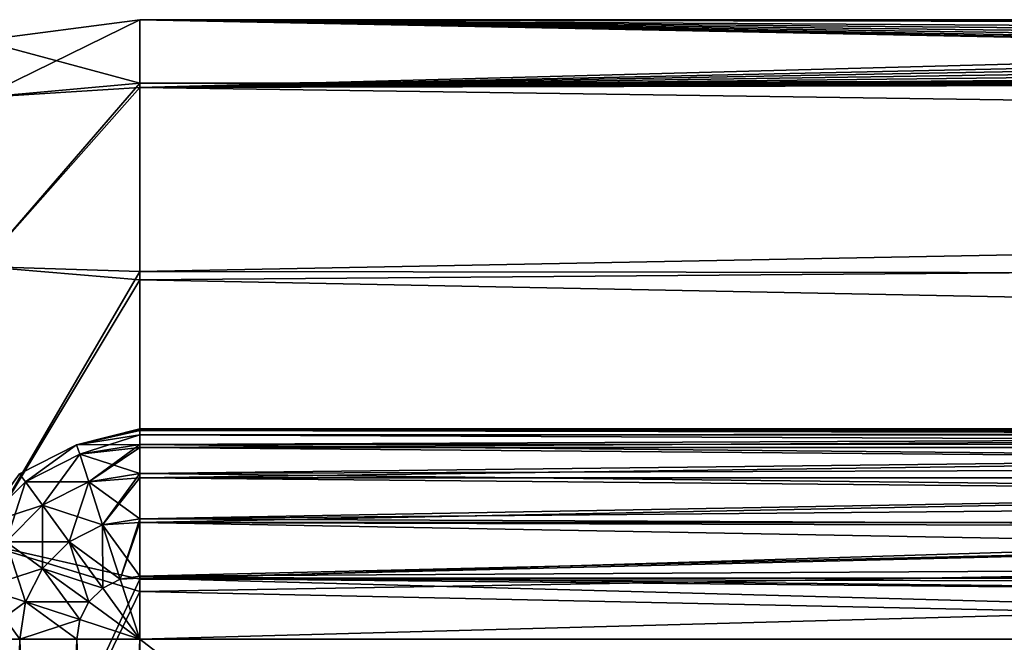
# Model space of a CAD drawing. Header units: millimetres. Extents: x -143 to 143, y -35 to 35.
# Tile 46 of 256: x -141.04 to -136.22, y 17.46 to 20.5. Entities that reach past the tile are written whole.
import ezdxf

# ---------------------------------------------------------------- set-up
doc = ezdxf.new("R2010")
doc.units = ezdxf.units.MM
doc.header["$LTSCALE"] = 65.185185
for name, color, linetype in [('1792', 7, 'CONTINUOUS'), ('1800', 7, 'CONTINUOUS'), ('2051', 7, 'CONTINUOUS'), ('2052', 7, 'CONTINUOUS'), ('2053', 7, 'CONTINUOUS'), ('2086', 7, 'CONTINUOUS'), ('2090', 7, 'CONTINUOUS'), ('2178', 7, 'CONTINUOUS'), ('2179', 7, 'CONTINUOUS'), ('2180', 7, 'CONTINUOUS'), ('2181', 7, 'CONTINUOUS'), ('2184', 7, 'CONTINUOUS'), ('2188', 7, 'CONTINUOUS'), ('2190', 7, 'CONTINUOUS')]:
    doc.layers.add(name, color=color, linetype=linetype)

msp = doc.modelspace()

# ---------------------------------------------------------------- linework, layer by layer
at = {"layer": '1792', "linetype": 'CONTINUOUS'}
for points in [[(-140.45, 20.4999, 0.0589), (-140.45, 20.4997, 0.1177), (-128.95, 20.5), (-140.45, 20.4999, 0.0589)], [(-128.95, 20.5), (-140.45, 20.4997, 0.1177), (-128.8317, 20.4801, 0.9021), (-128.95, 20.5)], [(-140.45, 20.5), (-140.45, 20.4999, 0.0589), (-128.95, 20.5), (-140.45, 20.5)], [(-140.45, 20.4997, 0.1177), (-140.45, 20.169, 3.6692), (-128.8317, 20.4801, 0.9021), (-140.45, 20.4997, 0.1177)], [(-128.8317, 20.4801, 0.9021), (-140.45, 20.169, 3.6692), (-128.4857, 20.4259, 1.7419), (-128.8317, 20.4801, 0.9021)], [(-128.4857, 20.4259, 1.7419), (-140.45, 20.169, 3.6692), (-128.2324, 20.3898, 2.1232), (-128.4857, 20.4259, 1.7419)], [(-128.2324, 20.3898, 2.1232), (-140.45, 20.169, 3.6692), (-127.9295, 20.3506, 2.4702), (-128.2324, 20.3898, 2.1232)], [(-127.9295, 20.3506, 2.4702), (-140.45, 20.169, 3.6692), (-127.5827, 20.3113, 2.7751), (-127.9295, 20.3506, 2.4702)], [(-127.5827, 20.3113, 2.7751), (-140.45, 20.169, 3.6692), (-127.1995, 20.2746, 3.0314), (-127.5827, 20.3113, 2.7751)], [(-127.1995, 20.2746, 3.0314), (-140.45, 20.169, 3.6692), (-126.7877, 20.2433, 3.2343), (-127.1995, 20.2746, 3.0314)], [(-126.7877, 20.2433, 3.2343), (-140.45, 20.169, 3.6692), (-126.3535, 20.2192, 3.3814), (-126.7877, 20.2433, 3.2343)], [(-126.3535, 20.2192, 3.3814), (-140.45, 20.169, 3.6692), (-125.45, 20.199, 3.5), (-126.3535, 20.2192, 3.3814)], [(-125.45, 20.199, 3.5), (-140.45, 20.169, 3.6692), (-98.321, 19.5663, 6.1162), (-125.45, 20.199, 3.5)], [(-140.45, 20.169, 3.6692), (-140.45, 19.2277, 7.1097), (-98.321, 19.5663, 6.1162), (-140.45, 20.169, 3.6692)], [(-98.321, 19.5663, 6.1162), (-140.45, 19.2277, 7.1097), (-98.889, 18.4104, 9.0171), (-98.321, 19.5663, 6.1162)], [(-140.45, 19.2277, 7.1097), (-140.45, 17.7043, 10.3348), (-98.889, 18.4104, 9.0171), (-140.45, 19.2277, 7.1097)], [(-98.889, 18.4104, 9.0171), (-140.45, 17.7043, 10.3348), (-99.4889, 16.8233, 11.7144), (-98.889, 18.4104, 9.0171)], [(-140.45, 17.7043, 10.3348), (-140.45, 15.6449, 13.2472), (-99.4889, 16.8233, 11.7144), (-140.45, 17.7043, 10.3348)]]:
    msp.add_3dface(points, dxfattribs=at)
at = {"layer": '1800', "linetype": 'CONTINUOUS'}
for points in [[(-140.45, 20.5), (-128.95, 20.5), (-128.8317, 20.4801, -0.9021), (-140.45, 20.5)], [(-126.3535, 20.2192, -3.3814), (-140.45, 20.5), (-126.7876, 20.2433, -3.2343), (-126.3535, 20.2192, -3.3814)], [(-140.45, 20.5), (-126.3535, 20.2192, -3.3814), (-140.45, 20.1897, -3.5533), (-140.45, 20.5)], [(-126.7876, 20.2433, -3.2343), (-140.45, 20.5), (-127.1995, 20.2746, -3.0314), (-126.7876, 20.2433, -3.2343)], [(-127.1995, 20.2746, -3.0314), (-140.45, 20.5), (-127.5827, 20.3113, -2.7752), (-127.1995, 20.2746, -3.0314)], [(-127.5827, 20.3113, -2.7752), (-140.45, 20.5), (-127.9295, 20.3506, -2.4703), (-127.5827, 20.3113, -2.7752)], [(-127.9295, 20.3506, -2.4703), (-140.45, 20.5), (-128.2324, 20.3897, -2.1233), (-127.9295, 20.3506, -2.4703)], [(-128.2324, 20.3897, -2.1233), (-140.45, 20.5), (-128.4857, 20.4259, -1.742), (-128.2324, 20.3897, -2.1233)], [(-128.4857, 20.4259, -1.742), (-140.45, 20.5), (-128.8317, 20.4801, -0.9021), (-128.4857, 20.4259, -1.742)], [(-126.3535, 20.2192, -3.3814), (-125.45, 20.199, -3.5), (-140.45, 20.1897, -3.5533), (-126.3535, 20.2192, -3.3814)], [(-125.45, 20.199, -3.5), (-93.65, 20.1605, -3.7152), (-140.45, 20.1897, -3.5533), (-125.45, 20.199, -3.5)], [(-140.45, 20.1897, -3.5533), (-93.65, 20.1605, -3.7152), (-140.45, 19.2682, -6.9991), (-140.45, 20.1897, -3.5533)], [(-93.65, 20.1605, -3.7152), (-93.65, 19.2123, -7.1509), (-140.45, 19.2682, -6.9991), (-93.65, 20.1605, -3.7152)], [(-140.45, 19.2682, -6.9991), (-93.65, 19.2123, -7.1509), (-140.45, 17.7633, -10.233), (-140.45, 19.2682, -6.9991)], [(-93.65, 19.2123, -7.1509), (-93.65, 17.6834, -10.3705), (-140.45, 17.7633, -10.233), (-93.65, 19.2123, -7.1509)], [(-140.45, 17.7633, -10.233), (-93.65, 17.6834, -10.3705), (-140.45, 15.7207, -13.1571), (-140.45, 17.7633, -10.233)], [(-93.65, 17.6834, -10.3705), (-93.65, 15.62, -13.2765), (-140.45, 15.7207, -13.1571), (-93.65, 17.6834, -10.3705)]]:
    msp.add_3dface(points, dxfattribs=at)
at = {"layer": '2051', "linetype": 'CONTINUOUS'}
for points in [[(-140.45, 18.4999, 0.0589), (-140.759, 18.4209, 1.0543), (-140.45, 18.5), (-140.45, 18.4999, 0.0589)], [(-140.45, 18.5), (-140.759, 18.4209, 1.0543), (-140.45, 18.4924, -0.5288), (-140.45, 18.5)], [(-140.45, 18.4996, 0.1177), (-140.759, 18.4209, 1.0543), (-140.45, 18.4999, 0.0589), (-140.45, 18.4996, 0.1177)], [(-140.45, 18.4907, 0.5876), (-140.759, 18.4209, 1.0543), (-140.45, 18.4996, 0.1177), (-140.45, 18.4907, 0.5876)], [(-140.45, 18.4924, -0.5288), (-140.759, 18.4209, 1.0543), (-140.45, 18.4698, -1.0571), (-140.45, 18.4924, -0.5288)], [(-140.45, 18.4698, 1.0571), (-140.759, 18.4209, 1.0543), (-140.45, 18.4907, 0.5876), (-140.45, 18.4698, 1.0571)], [(-140.45, 18.4698, -1.0571), (-140.759, 18.4209, 1.0543), (-140.759, 18.4209, -1.0543), (-140.45, 18.4698, -1.0571)], [(-140.759, 18.4209, 1.0543), (-141.0378, 18.2791, 1.0462), (-140.759, 18.4209, -1.0543), (-140.759, 18.4209, 1.0543)], [(-140.759, 18.4209, -1.0543), (-141.0378, 18.2791, 1.0462), (-141.0378, 18.2791, -1.0462), (-140.759, 18.4209, -1.0543)]]:
    msp.add_3dface(points, dxfattribs=at)
at = {"layer": '2052', "linetype": 'CONTINUOUS'}
for points in [[(-140.759, 18.4209, 1.0543), (-140.45, 18.4698, 1.0571), (-140.7439, 18.3759, 1.309), (-140.759, 18.4209, 1.0543)], [(-140.7439, 18.3759, 1.309), (-140.45, 18.4698, 1.0571), (-140.45, 18.4225, 1.309), (-140.7439, 18.3759, 1.309)], [(-141.0378, 18.2791, 1.0462), (-140.759, 18.4209, 1.0543), (-141.009, 18.2408, 1.309), (-141.0378, 18.2791, 1.0462)], [(-141.009, 18.2408, 1.309), (-140.759, 18.4209, 1.0543), (-140.7439, 18.3759, 1.309), (-141.009, 18.2408, 1.309)], [(-140.7439, 18.3759, 1.309), (-140.45, 18.4225, 1.309), (-140.6999, 18.2407, 1.588), (-140.7439, 18.3759, 1.309)], [(-140.6999, 18.2407, 1.588), (-140.45, 18.4225, 1.309), (-140.45, 18.4073, 1.3522), (-140.6999, 18.2407, 1.588)], [(-140.45, 18.2802, 1.588), (-140.6999, 18.2407, 1.588), (-140.45, 18.4073, 1.3522), (-140.45, 18.2802, 1.588)], [(-141.009, 18.2408, 1.309), (-140.7439, 18.3759, 1.309), (-140.9254, 18.1258, 1.588), (-141.009, 18.2408, 1.309)], [(-140.9254, 18.1258, 1.588), (-140.7439, 18.3759, 1.309), (-140.6999, 18.2407, 1.588), (-140.9254, 18.1258, 1.588)], [(-141.2194, 18.0304, 1.309), (-141.0378, 18.2791, 1.0462), (-141.009, 18.2408, 1.309), (-141.2194, 18.0304, 1.309)], [(-140.6999, 18.2407, 1.588), (-140.45, 18.2802, 1.588), (-140.6315, 18.0299, 1.8094), (-140.6999, 18.2407, 1.588)], [(-140.6315, 18.0299, 1.8094), (-140.45, 18.2802, 1.588), (-140.45, 18.2598, 1.6152), (-140.6315, 18.0299, 1.8094)], [(-141.2194, 18.0304, 1.309), (-141.009, 18.2408, 1.309), (-141.1044, 17.9468, 1.588), (-141.2194, 18.0304, 1.309)], [(-141.1044, 17.9468, 1.588), (-141.009, 18.2408, 1.309), (-140.9254, 18.1258, 1.588), (-141.1044, 17.9468, 1.588)], [(-140.9254, 18.1258, 1.588), (-140.6999, 18.2407, 1.588), (-140.7952, 17.9465, 1.8094), (-140.9254, 18.1258, 1.588)], [(-140.7952, 17.9465, 1.8094), (-140.6999, 18.2407, 1.588), (-140.6315, 18.0299, 1.8094), (-140.7952, 17.9465, 1.8094)], [(-140.45, 18.0587, 1.8094), (-140.6315, 18.0299, 1.8094), (-140.45, 18.2598, 1.6152), (-140.45, 18.0587, 1.8094)], [(-141.1044, 17.9468, 1.588), (-140.9254, 18.1258, 1.588), (-140.9251, 17.8166, 1.8094), (-141.1044, 17.9468, 1.588)], [(-140.9251, 17.8166, 1.8094), (-140.9254, 18.1258, 1.588), (-140.7952, 17.9465, 1.8094), (-140.9251, 17.8166, 1.8094)], [(-140.7952, 17.9465, 1.8094), (-140.6315, 18.0299, 1.8094), (-140.6311, 17.7207, 1.9513), (-140.7952, 17.9465, 1.8094)], [(-140.6315, 18.0299, 1.8094), (-140.45, 18.0587, 1.8094), (-140.5452, 17.7644, 1.9513), (-140.6315, 18.0299, 1.8094)], [(-140.6311, 17.7207, 1.9513), (-140.6315, 18.0299, 1.8094), (-140.5452, 17.7644, 1.9513), (-140.6311, 17.7207, 1.9513)], [(-140.5452, 17.7644, 1.9513), (-140.45, 18.0587, 1.8094), (-140.45, 18.0405, 1.8222), (-140.5452, 17.7644, 1.9513)], [(-140.45, 17.7795, 1.9513), (-140.5452, 17.7644, 1.9513), (-140.45, 18.0405, 1.8222), (-140.45, 17.7795, 1.9513)], [(-141.2192, 17.7213, 1.588), (-141.1044, 17.9468, 1.588), (-141.0085, 17.6529, 1.8094), (-141.2192, 17.7213, 1.588)], [(-141.0085, 17.6529, 1.8094), (-141.1044, 17.9468, 1.588), (-140.9251, 17.8166, 1.8094), (-141.0085, 17.6529, 1.8094)], [(-140.9251, 17.8166, 1.8094), (-140.7952, 17.9465, 1.8094), (-140.6993, 17.6525, 1.9513), (-140.9251, 17.8166, 1.8094)], [(-140.6993, 17.6525, 1.9513), (-140.7952, 17.9465, 1.8094), (-140.6311, 17.7207, 1.9513), (-140.6993, 17.6525, 1.9513)], [(-141.0085, 17.6529, 1.8094), (-140.9251, 17.8166, 1.8094), (-140.743, 17.5666, 1.9513), (-141.0085, 17.6529, 1.8094)], [(-140.743, 17.5666, 1.9513), (-140.9251, 17.8166, 1.8094), (-140.6993, 17.6525, 1.9513), (-140.743, 17.5666, 1.9513)], [(-140.5452, 17.7644, 1.9513), (-140.45, 17.7795, 1.9513), (-140.45, 17.4714, 2), (-140.5452, 17.7644, 1.9513)], [(-140.45, 17.4714, 2), (-140.45, 17.7795, 1.9513), (-140.45, 17.7695, 1.9545), (-140.45, 17.4714, 2)], [(-140.6311, 17.7207, 1.9513), (-140.5452, 17.7644, 1.9513), (-140.45, 17.4714, 2), (-140.6311, 17.7207, 1.9513)], [(-141.2588, 17.4714, 1.588), (-141.2192, 17.7213, 1.588), (-141.0373, 17.4714, 1.8094), (-141.2588, 17.4714, 1.588)], [(-141.0373, 17.4714, 1.8094), (-141.2192, 17.7213, 1.588), (-141.0085, 17.6529, 1.8094), (-141.0373, 17.4714, 1.8094)], [(-140.6993, 17.6525, 1.9513), (-140.6311, 17.7207, 1.9513), (-140.45, 17.4714, 2), (-140.6993, 17.6525, 1.9513)], [(-141.0373, 17.4714, 1.8094), (-141.0085, 17.6529, 1.8094), (-140.7581, 17.4714, 1.9513), (-141.0373, 17.4714, 1.8094)], [(-140.7581, 17.4714, 1.9513), (-141.0085, 17.6529, 1.8094), (-140.743, 17.5666, 1.9513), (-140.7581, 17.4714, 1.9513)], [(-140.743, 17.5666, 1.9513), (-140.6993, 17.6525, 1.9513), (-140.45, 17.4714, 2), (-140.743, 17.5666, 1.9513)], [(-140.7581, 17.4714, 1.9513), (-140.743, 17.5666, 1.9513), (-140.45, 17.4714, 2), (-140.7581, 17.4714, 1.9513)]]:
    msp.add_3dface(points, dxfattribs=at)
at = {"layer": '2053', "linetype": 'CONTINUOUS'}
for points in [[(-141.2588, 17.4714, 1.588), (-141.0373, 17.4714, 1.8094), (-141.2588, 9, 1.588), (-141.2588, 17.4714, 1.588)], [(-141.2588, 9, 1.588), (-141.0373, 17.4714, 1.8094), (-141.0373, 9, 1.8094), (-141.2588, 9, 1.588)], [(-141.0373, 17.4714, 1.8094), (-140.7581, 17.4714, 1.9513), (-141.0373, 9, 1.8094), (-141.0373, 17.4714, 1.8094)], [(-141.0373, 9, 1.8094), (-140.7581, 17.4714, 1.9513), (-140.7581, 9, 1.9513), (-141.0373, 9, 1.8094)], [(-140.7581, 17.4714, 1.9513), (-140.45, 17.4714, 2), (-140.7581, 9, 1.9513), (-140.7581, 17.4714, 1.9513)], [(-140.7581, 9, 1.9513), (-140.45, 17.4714, 2), (-140.45, 9, 2), (-140.7581, 9, 1.9513)]]:
    msp.add_3dface(points, dxfattribs=at)
at = {"layer": '2086', "linetype": 'CONTINUOUS'}
for points in [[(-140.45, 18.4999, 0.0589), (-140.45, 18.5), (-128.9188, 18.4941, 0.4664), (-140.45, 18.4999, 0.0589)], [(-140.45, 18.5), (-140.45, 18.4924, -0.5288), (-128.95, 18.5), (-140.45, 18.5)], [(-128.9188, 18.4941, 0.4664), (-140.45, 18.5), (-128.95, 18.5), (-128.9188, 18.4941, 0.4664)], [(-128.95, 18.5), (-140.45, 18.4924, -0.5288), (-128.9188, 18.4941, -0.4664), (-128.95, 18.5)], [(-140.45, 18.4996, 0.1177), (-140.45, 18.4999, 0.0589), (-128.9188, 18.4941, 0.4664), (-140.45, 18.4996, 0.1177)], [(-140.45, 18.4907, 0.5876), (-140.45, 18.4996, 0.1177), (-128.9188, 18.4941, 0.4664), (-140.45, 18.4907, 0.5876)], [(-128.8255, 18.4769, 0.9251), (-140.45, 18.4907, 0.5876), (-128.9188, 18.4941, 0.4664), (-128.8255, 18.4769, 0.9251)], [(-128.9188, 18.4941, -0.4664), (-140.45, 18.4924, -0.5288), (-128.8255, 18.4769, -0.9251), (-128.9188, 18.4941, -0.4664)], [(-140.45, 18.4924, -0.5288), (-140.45, 18.4698, -1.0571), (-128.8255, 18.4769, -0.9251), (-140.45, 18.4924, -0.5288)], [(-140.45, 18.4698, 1.0571), (-140.45, 18.4907, 0.5876), (-129.45, 18.4698, 1.0571), (-140.45, 18.4698, 1.0571)], [(-129.45, 18.4698, 1.0571), (-140.45, 18.4907, 0.5876), (-128.8255, 18.4769, 0.9251), (-129.45, 18.4698, 1.0571)], [(-140.45, 18.4698, -1.0571), (-129.45, 18.4698, -1.0571), (-128.8255, 18.4769, -0.9251), (-140.45, 18.4698, -1.0571)]]:
    msp.add_3dface(points, dxfattribs=at)
at = {"layer": '2090', "linetype": 'CONTINUOUS'}
for points in [[(-129.45, 9, -2), (-129.45, 17.4714, -2), (-140.45, 17.4714, -2), (-129.45, 9, -2)], [(-140.45, 9, -2), (-129.45, 9, -2), (-140.45, 17.4714, -2), (-140.45, 9, -2)]]:
    msp.add_3dface(points, dxfattribs=at)
at = {"layer": '2178', "linetype": 'CONTINUOUS'}
for points in [[(-141.2588, 9, -1.588), (-141.0373, 9, -1.8094), (-141.2588, 17.4714, -1.588), (-141.2588, 9, -1.588)], [(-141.2588, 17.4714, -1.588), (-141.0373, 9, -1.8094), (-141.0373, 17.4714, -1.8094), (-141.2588, 17.4714, -1.588)], [(-141.0373, 9, -1.8094), (-140.7581, 9, -1.9513), (-141.0373, 17.4714, -1.8094), (-141.0373, 9, -1.8094)], [(-141.0373, 17.4714, -1.8094), (-140.7581, 9, -1.9513), (-140.7581, 17.4714, -1.9513), (-141.0373, 17.4714, -1.8094)], [(-140.45, 9, -2), (-140.45, 17.4714, -2), (-140.7581, 17.4714, -1.9513), (-140.45, 9, -2)], [(-140.7581, 9, -1.9513), (-140.45, 9, -2), (-140.7581, 17.4714, -1.9513), (-140.7581, 9, -1.9513)]]:
    msp.add_3dface(points, dxfattribs=at)
at = {"layer": '2179', "linetype": 'CONTINUOUS'}
for points in [[(-140.45, 18.4698, -1.0571), (-140.759, 18.4209, -1.0543), (-140.45, 18.4225, -1.309), (-140.45, 18.4698, -1.0571)], [(-140.759, 18.4209, -1.0543), (-141.0378, 18.2791, -1.0462), (-141.009, 18.2408, -1.309), (-140.759, 18.4209, -1.0543)], [(-140.7439, 18.3759, -1.309), (-140.759, 18.4209, -1.0543), (-141.009, 18.2408, -1.309), (-140.7439, 18.3759, -1.309)], [(-140.45, 18.4225, -1.309), (-140.759, 18.4209, -1.0543), (-140.7439, 18.3759, -1.309), (-140.45, 18.4225, -1.309)], [(-140.45, 18.4225, -1.309), (-140.7439, 18.3759, -1.309), (-140.45, 18.4073, -1.3522), (-140.45, 18.4225, -1.309)], [(-140.45, 18.4073, -1.3522), (-140.7439, 18.3759, -1.309), (-140.45, 18.2802, -1.588), (-140.45, 18.4073, -1.3522)], [(-140.7439, 18.3759, -1.309), (-141.009, 18.2408, -1.309), (-140.6999, 18.2407, -1.588), (-140.7439, 18.3759, -1.309)], [(-140.45, 18.2802, -1.588), (-140.7439, 18.3759, -1.309), (-140.6999, 18.2407, -1.588), (-140.45, 18.2802, -1.588)], [(-141.009, 18.2408, -1.309), (-141.0378, 18.2791, -1.0462), (-141.2194, 18.0304, -1.309), (-141.009, 18.2408, -1.309)], [(-140.45, 18.2802, -1.588), (-140.6999, 18.2407, -1.588), (-140.45, 18.2598, -1.6152), (-140.45, 18.2802, -1.588)], [(-141.009, 18.2408, -1.309), (-141.2194, 18.0304, -1.309), (-140.9254, 18.1258, -1.588), (-141.009, 18.2408, -1.309)], [(-140.6999, 18.2407, -1.588), (-141.009, 18.2408, -1.309), (-140.9254, 18.1258, -1.588), (-140.6999, 18.2407, -1.588)], [(-140.6999, 18.2407, -1.588), (-140.9254, 18.1258, -1.588), (-140.6315, 18.0299, -1.8094), (-140.6999, 18.2407, -1.588)], [(-140.45, 18.2598, -1.6152), (-140.6999, 18.2407, -1.588), (-140.45, 18.0587, -1.8094), (-140.45, 18.2598, -1.6152)], [(-140.45, 18.0587, -1.8094), (-140.6999, 18.2407, -1.588), (-140.6315, 18.0299, -1.8094), (-140.45, 18.0587, -1.8094)], [(-140.9254, 18.1258, -1.588), (-141.2194, 18.0304, -1.309), (-141.1044, 17.9468, -1.588), (-140.9254, 18.1258, -1.588)], [(-140.9254, 18.1258, -1.588), (-141.1044, 17.9468, -1.588), (-140.7952, 17.9465, -1.8094), (-140.9254, 18.1258, -1.588)], [(-140.6315, 18.0299, -1.8094), (-140.9254, 18.1258, -1.588), (-140.7952, 17.9465, -1.8094), (-140.6315, 18.0299, -1.8094)], [(-140.6315, 18.0299, -1.8094), (-140.7952, 17.9465, -1.8094), (-140.5452, 17.7644, -1.9513), (-140.6315, 18.0299, -1.8094)], [(-140.45, 18.0587, -1.8094), (-140.6315, 18.0299, -1.8094), (-140.45, 18.0405, -1.8222), (-140.45, 18.0587, -1.8094)], [(-140.45, 18.0405, -1.8222), (-140.6315, 18.0299, -1.8094), (-140.45, 17.7795, -1.9513), (-140.45, 18.0405, -1.8222)], [(-140.45, 17.7795, -1.9513), (-140.6315, 18.0299, -1.8094), (-140.5452, 17.7644, -1.9513), (-140.45, 17.7795, -1.9513)], [(-141.1044, 17.9468, -1.588), (-141.2192, 17.7213, -1.588), (-140.9251, 17.8166, -1.8094), (-141.1044, 17.9468, -1.588)], [(-140.7952, 17.9465, -1.8094), (-141.1044, 17.9468, -1.588), (-140.9251, 17.8166, -1.8094), (-140.7952, 17.9465, -1.8094)], [(-140.7952, 17.9465, -1.8094), (-140.9251, 17.8166, -1.8094), (-140.6311, 17.7207, -1.9513), (-140.7952, 17.9465, -1.8094)], [(-140.5452, 17.7644, -1.9513), (-140.7952, 17.9465, -1.8094), (-140.6311, 17.7207, -1.9513), (-140.5452, 17.7644, -1.9513)], [(-140.9251, 17.8166, -1.8094), (-141.2192, 17.7213, -1.588), (-141.0085, 17.6529, -1.8094), (-140.9251, 17.8166, -1.8094)], [(-140.9251, 17.8166, -1.8094), (-141.0085, 17.6529, -1.8094), (-140.6993, 17.6525, -1.9513), (-140.9251, 17.8166, -1.8094)], [(-140.6311, 17.7207, -1.9513), (-140.9251, 17.8166, -1.8094), (-140.6993, 17.6525, -1.9513), (-140.6311, 17.7207, -1.9513)], [(-140.45, 17.7795, -1.9513), (-140.5452, 17.7644, -1.9513), (-140.45, 17.7695, -1.9545), (-140.45, 17.7795, -1.9513)], [(-140.45, 17.4714, -2), (-140.5452, 17.7644, -1.9513), (-140.6311, 17.7207, -1.9513), (-140.45, 17.4714, -2)], [(-140.5452, 17.7644, -1.9513), (-140.45, 17.4714, -2), (-140.45, 17.7695, -1.9545), (-140.5452, 17.7644, -1.9513)], [(-141.2192, 17.7213, -1.588), (-141.2588, 17.4714, -1.588), (-141.0085, 17.6529, -1.8094), (-141.2192, 17.7213, -1.588)], [(-140.45, 17.4714, -2), (-140.6311, 17.7207, -1.9513), (-140.6993, 17.6525, -1.9513), (-140.45, 17.4714, -2)], [(-141.2588, 17.4714, -1.588), (-141.0373, 17.4714, -1.8094), (-141.0085, 17.6529, -1.8094), (-141.2588, 17.4714, -1.588)], [(-141.0085, 17.6529, -1.8094), (-141.0373, 17.4714, -1.8094), (-140.743, 17.5666, -1.9513), (-141.0085, 17.6529, -1.8094)], [(-140.6993, 17.6525, -1.9513), (-141.0085, 17.6529, -1.8094), (-140.743, 17.5666, -1.9513), (-140.6993, 17.6525, -1.9513)], [(-140.45, 17.4714, -2), (-140.6993, 17.6525, -1.9513), (-140.743, 17.5666, -1.9513), (-140.45, 17.4714, -2)], [(-141.0373, 17.4714, -1.8094), (-140.7581, 17.4714, -1.9513), (-140.743, 17.5666, -1.9513), (-141.0373, 17.4714, -1.8094)], [(-140.7581, 17.4714, -1.9513), (-140.45, 17.4714, -2), (-140.743, 17.5666, -1.9513), (-140.7581, 17.4714, -1.9513)]]:
    msp.add_3dface(points, dxfattribs=at)
at = {"layer": '2180', "linetype": 'CONTINUOUS'}
for points in [[(-129.45, 18.4698, -1.0571), (-140.45, 18.4698, -1.0571), (-140.45, 18.4225, -1.309), (-129.45, 18.4698, -1.0571)], [(-129.45, 18.4073, -1.3522), (-129.45, 18.4698, -1.0571), (-140.45, 18.4073, -1.3522), (-129.45, 18.4073, -1.3522)], [(-129.45, 18.4698, -1.0571), (-140.45, 18.4225, -1.309), (-140.45, 18.4073, -1.3522), (-129.45, 18.4698, -1.0571)], [(-129.45, 18.2598, -1.6152), (-129.45, 18.4073, -1.3522), (-140.45, 18.2598, -1.6152), (-129.45, 18.2598, -1.6152)], [(-129.45, 18.4073, -1.3522), (-140.45, 18.4073, -1.3522), (-140.45, 18.2802, -1.588), (-129.45, 18.4073, -1.3522)], [(-129.45, 18.4073, -1.3522), (-140.45, 18.2802, -1.588), (-140.45, 18.2598, -1.6152), (-129.45, 18.4073, -1.3522)], [(-129.45, 18.0405, -1.8222), (-129.45, 18.2598, -1.6152), (-140.45, 18.0405, -1.8222), (-129.45, 18.0405, -1.8222)], [(-129.45, 18.2598, -1.6152), (-140.45, 18.2598, -1.6152), (-140.45, 18.0587, -1.8094), (-129.45, 18.2598, -1.6152)], [(-129.45, 18.2598, -1.6152), (-140.45, 18.0587, -1.8094), (-140.45, 18.0405, -1.8222), (-129.45, 18.2598, -1.6152)], [(-129.45, 17.7695, -1.9545), (-129.45, 18.0405, -1.8222), (-140.45, 17.7695, -1.9545), (-129.45, 17.7695, -1.9545)], [(-129.45, 18.0405, -1.8222), (-140.45, 18.0405, -1.8222), (-140.45, 17.7795, -1.9513), (-129.45, 18.0405, -1.8222)], [(-129.45, 18.0405, -1.8222), (-140.45, 17.7795, -1.9513), (-140.45, 17.7695, -1.9545), (-129.45, 18.0405, -1.8222)], [(-129.45, 17.4714, -2), (-129.45, 17.7695, -1.9545), (-140.45, 17.4714, -2), (-129.45, 17.4714, -2)], [(-140.45, 17.4714, -2), (-129.45, 17.7695, -1.9545), (-140.45, 17.7695, -1.9545), (-140.45, 17.4714, -2)]]:
    msp.add_3dface(points, dxfattribs=at)
at = {"layer": '2181', "linetype": 'CONTINUOUS'}
for points in [[(-140.45, 18.4225, 1.309), (-140.45, 18.4698, 1.0571), (-129.45, 18.4238, 1.3048), (-140.45, 18.4225, 1.309)], [(-140.45, 18.4698, 1.0571), (-129.45, 18.4698, 1.0571), (-129.45, 18.4238, 1.3048), (-140.45, 18.4698, 1.0571)], [(-129.45, 18.3174, 1.5332), (-140.45, 18.4225, 1.309), (-129.45, 18.4238, 1.3048), (-129.45, 18.3174, 1.5332)], [(-140.45, 18.4073, 1.3522), (-140.45, 18.4225, 1.309), (-129.45, 18.3174, 1.5332), (-140.45, 18.4073, 1.3522)], [(-140.45, 18.2802, 1.588), (-140.45, 18.4073, 1.3522), (-129.45, 18.3174, 1.5332), (-140.45, 18.2802, 1.588)], [(-129.45, 18.1573, 1.7277), (-140.45, 18.2802, 1.588), (-129.45, 18.3174, 1.5332), (-129.45, 18.1573, 1.7277)], [(-140.45, 18.2598, 1.6152), (-140.45, 18.2802, 1.588), (-129.45, 18.1573, 1.7277), (-140.45, 18.2598, 1.6152)], [(-140.45, 18.0587, 1.8094), (-140.45, 18.2598, 1.6152), (-129.45, 18.1573, 1.7277), (-140.45, 18.0587, 1.8094)], [(-140.45, 18.0587, 1.8094), (-129.45, 18.1573, 1.7277), (-129.45, 18.0084, 1.8436), (-140.45, 18.0587, 1.8094)], [(-140.45, 18.0405, 1.8222), (-140.45, 18.0587, 1.8094), (-129.45, 18.0084, 1.8436), (-140.45, 18.0405, 1.8222)], [(-140.45, 17.7795, 1.9513), (-140.45, 18.0405, 1.8222), (-129.45, 17.8404, 1.9294), (-140.45, 17.7795, 1.9513)], [(-129.45, 17.8404, 1.9294), (-140.45, 18.0405, 1.8222), (-129.45, 18.0084, 1.8436), (-129.45, 17.8404, 1.9294)], [(-129.45, 17.6593, 1.9822), (-140.45, 17.7795, 1.9513), (-129.45, 17.8404, 1.9294), (-129.45, 17.6593, 1.9822)], [(-140.45, 17.7695, 1.9545), (-140.45, 17.7795, 1.9513), (-129.45, 17.6593, 1.9822), (-140.45, 17.7695, 1.9545)], [(-140.45, 17.4714, 2), (-140.45, 17.7695, 1.9545), (-129.45, 17.4714, 2), (-140.45, 17.4714, 2)], [(-129.45, 17.4714, 2), (-140.45, 17.7695, 1.9545), (-129.45, 17.6593, 1.9822), (-129.45, 17.4714, 2)]]:
    msp.add_3dface(points, dxfattribs=at)
at = {"layer": '2184', "linetype": 'CONTINUOUS'}
for points in [[(-140.45, 9, 2), (-140.45, 17.4714, 2), (-129.45, 17.4714, 2), (-140.45, 9, 2)], [(-129.45, 9, 2), (-140.45, 9, 2), (-129.45, 17.4714, 2), (-129.45, 9, 2)]]:
    msp.add_3dface(points, dxfattribs=at)
at = {"layer": '2188', "linetype": 'CONTINUOUS'}
for points in [[(-140.45, 20.5), (-140.45, 20.1897, -3.5533), (-141.2265, 20.3978), (-140.45, 20.5)], [(-141.2265, 20.3978), (-140.45, 20.1897, -3.5533), (-141.2265, 20.1196, -3.3574), (-141.2265, 20.3978)], [(-140.45, 20.1897, -3.5533), (-140.45, 19.2682, -6.9991), (-141.2265, 19.2926, -6.6231), (-140.45, 20.1897, -3.5533)], [(-141.2265, 20.1196, -3.3574), (-140.45, 20.1897, -3.5533), (-141.2265, 19.2926, -6.6231), (-141.2265, 20.1196, -3.3574)], [(-141.2265, 19.2926, -6.6231), (-140.45, 19.2682, -6.9991), (-141.2265, 17.9393, -9.7083), (-141.2265, 19.2926, -6.6231)], [(-140.45, 19.2682, -6.9991), (-140.45, 17.7633, -10.233), (-141.2265, 17.9393, -9.7083), (-140.45, 19.2682, -6.9991)], [(-141.2265, 17.9393, -9.7083), (-140.45, 17.7633, -10.233), (-141.2265, 16.0967, -12.5286), (-141.2265, 17.9393, -9.7083)], [(-140.45, 17.7633, -10.233), (-140.45, 15.7207, -13.1571), (-141.2265, 16.0967, -12.5286), (-140.45, 17.7633, -10.233)]]:
    msp.add_3dface(points, dxfattribs=at)
at = {"layer": '2190', "linetype": 'CONTINUOUS'}
for points in [[(-140.45, 20.4999, 0.0589), (-140.45, 20.5), (-141.2265, 20.1196, 3.3574), (-140.45, 20.4999, 0.0589)], [(-140.45, 20.5), (-141.2265, 20.3978), (-141.2265, 20.1196, 3.3574), (-140.45, 20.5)], [(-140.45, 20.4997, 0.1177), (-140.45, 20.4999, 0.0589), (-141.2265, 20.1196, 3.3574), (-140.45, 20.4997, 0.1177)], [(-140.45, 20.169, 3.6692), (-140.45, 20.4997, 0.1177), (-141.2265, 20.1196, 3.3574), (-140.45, 20.169, 3.6692)], [(-140.45, 19.2277, 7.1097), (-140.45, 20.169, 3.6692), (-141.2265, 19.2926, 6.6231), (-140.45, 19.2277, 7.1097)], [(-141.2265, 19.2926, 6.6231), (-140.45, 20.169, 3.6692), (-141.2265, 20.1196, 3.3574), (-141.2265, 19.2926, 6.6231)], [(-141.2265, 17.9393, 9.7083), (-140.45, 19.2277, 7.1097), (-141.2265, 19.2926, 6.6231), (-141.2265, 17.9393, 9.7083)], [(-140.45, 17.7043, 10.3348), (-140.45, 19.2277, 7.1097), (-141.2265, 17.9393, 9.7083), (-140.45, 17.7043, 10.3348)], [(-141.2265, 16.0967, 12.5286), (-140.45, 17.7043, 10.3348), (-141.2265, 17.9393, 9.7083), (-141.2265, 16.0967, 12.5286)], [(-140.45, 15.6449, 13.2472), (-140.45, 17.7043, 10.3348), (-141.2265, 16.0967, 12.5286), (-140.45, 15.6449, 13.2472)]]:
    msp.add_3dface(points, dxfattribs=at)

doc.saveas('drawing.dxf')
